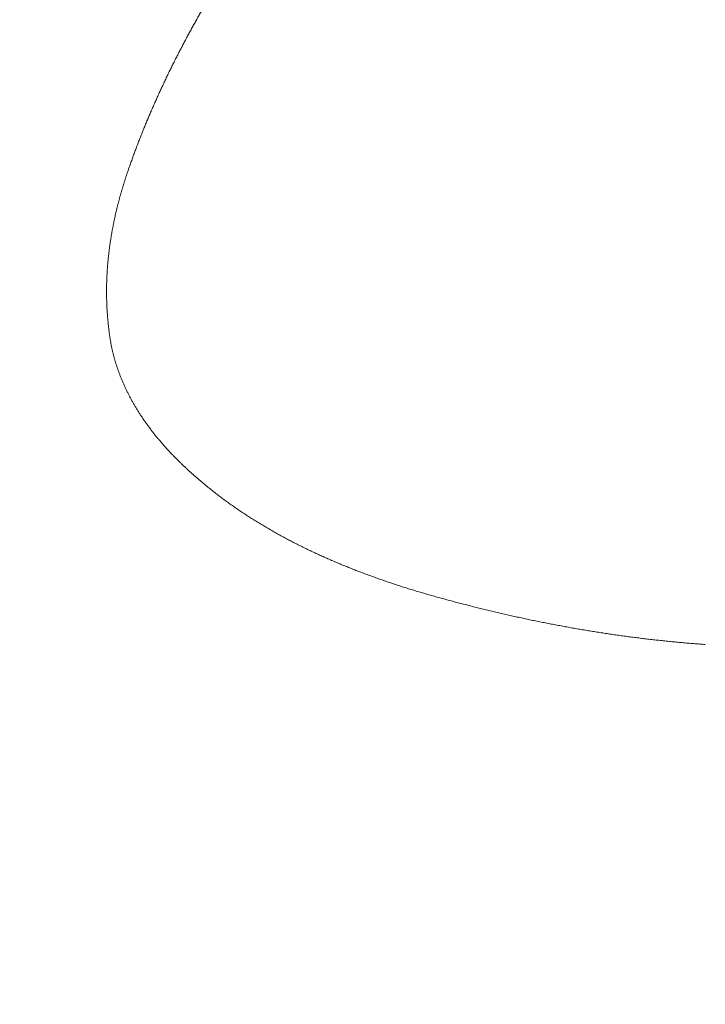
# Model space of a CAD drawing. Header units: millimetres. Extents: x 0 to 594, y 0 to 420.
# Tile 123 of 256: x 271.25 to 272.42, y 161.76 to 163.44. Entities that reach past the tile are written whole.
import ezdxf

# ---------------------------------------------------------------- set-up
doc = ezdxf.new("R2010")
doc.units = ezdxf.units.MM
doc.layers.add('1', color=7, linetype='Continuous', true_color=0xffffff)
doc.styles.add('Arial', font='txt')
doc.dimstyles.get("Standard").update_dxf_attribs({"dimtxt": 0.18, "dimasz": 0.18, "dimexe": 0.18, "dimexo": 0.0625, "dimgap": 0.09, "dimtad": 0, "dimtih": 1, "dimtoh": 1, "dimdec": 4, "dimzin": 0, "dimdsep": 46, "dimtxsty": 'Standard', "dimcen": 0.09, "dimadec": 0, "dimazin": 0, "dimtfac": 1, "dimtdec": 4, "dimtofl": 0, "dimtmove": 0, "dimatfit": 3, "dimfxl": 0, "dimtolj": 1, "dimtzin": 0, "dimarcsym": 0})

# ---------------------------------------------------------------- blocks, each defined once
blk = doc.blocks.new('_U8')
at = {"layer": '1', "color": 18, "lineweight": 18}
for p, q in [((226.9039, 215.3984), (226.9039, 196.8912)), ((318.5034, 149.327), (318.5034, 200.8912)), ((226.9039, 198.8912), (243.5405, 198.8912)), ((318.5034, 198.8912), (301.8668, 198.8912))]:
    blk.add_line(p, q, dxfattribs=at)
at = {"layer": '1', "color": 18}
for points in [[(226.9039, 198.8912), (230.4039, 199.8291), (230.4039, 197.9534)], [(318.5034, 198.8912), (315.0034, 197.9534), (315.0034, 199.8291)]]:
    blk.add_solid(points, dxfattribs=at)
at = {"layer": '1', "color": 18, "linetype": 'Continuous', "lineweight": 13, "char_height": 3.5, "attachment_point": 7, "line_spacing_factor": 1.047437, "style": 'Arial'}
for s, insert in [('\\fArial|b0|i0;\\W1.0000;LCG (DRY WEIGHT)', (255.1731, 196.2555)), ('\\fArial|b0|i0;\\W1.0000;1.8', (245.226, 196.2555))]:
    blk.add_mtext(s, dxfattribs=dict(at, insert=insert))
blk = doc.blocks.new('_U12')
at = {"layer": '1', "color": 18, "lineweight": 18}
for p, q in [((226.9039, 215.3984), (336.0772, 215.3984)), ((334.0772, 215.3984), (334.0772, 177.5008)), ((334.0772, 127.4368), (334.0772, 165.3344)), ((257.5135, 127.4368), (336.0772, 127.4368))]:
    blk.add_line(p, q, dxfattribs=at)
at = {"layer": '1', "color": 18}
for points in [[(334.0772, 215.3984), (335.015, 211.8984), (333.1393, 211.8984)], [(334.0772, 127.4368), (333.1393, 130.9368), (335.015, 130.9368)]]:
    blk.add_solid(points, dxfattribs=at)
at = {"layer": '1', "color": 18, "linetype": 'Continuous', "lineweight": 13, "char_height": 3.5, "attachment_point": 7, "rotation": 90, "line_spacing_factor": 1.047437, "style": 'Arial'}
for s, insert in [('\\fArial|b0|i0;\\W1.0000;LIFTING STROPS* EYE', (344.118, 145.1241)), ('\\fArial|b0|i0;\\W1.0000;1.76', (337.056, 166.9919))]:
    blk.add_mtext(s, dxfattribs=dict(at, insert=insert))

msp = doc.modelspace()

# ---------------------------------------------------------------- linework, layer by layer
at = {"layer": '1', "color": 155, "linetype": 'Continuous', "lineweight": 13}
for points, knots in [([(271.433, 163.1799), (271.4334, 163.1811), (271.4343, 163.1837), (271.4356, 163.1874), (271.4369, 163.1912), (271.4383, 163.195), (271.4396, 163.1988), (271.441, 163.2026), (271.4423, 163.2063), (271.4437, 163.2101), (271.4451, 163.2138), (271.4465, 163.2176), (271.4479, 163.2214), (271.4494, 163.2251), (271.4508, 163.2289), (271.4522, 163.2326), (271.4537, 163.2363), (271.4552, 163.2401), (271.4567, 163.2438), (271.4581, 163.2475), (271.4596, 163.2512), (271.4611, 163.255), (271.4627, 163.2587), (271.4642, 163.2624), (271.4657, 163.2661), (271.4673, 163.2698), (271.4688, 163.2735), (271.4704, 163.2772), (271.472, 163.2809), (271.4736, 163.2846), (271.4752, 163.2883), (271.4768, 163.2919), (271.4784, 163.2956), (271.48, 163.2993), (271.4817, 163.3029), (271.4833, 163.3066), (271.485, 163.3103), (271.4866, 163.3139), (271.4883, 163.3176), (271.49, 163.3212), (271.4917, 163.3249), (271.4934, 163.3285), (271.4951, 163.3321), (271.4968, 163.3358), (271.4986, 163.3394), (271.5003, 163.343), (271.5021, 163.3467), (271.5038, 163.3503), (271.5056, 163.3539), (271.5074, 163.3575), (271.5092, 163.3611), (271.511, 163.3647), (271.5128, 163.3683), (271.5146, 163.3719), (271.5164, 163.3755), (271.5182, 163.3791), (271.5201, 163.3826), (271.5219, 163.3862), (271.5238, 163.3898), (271.5256, 163.3934), (271.5275, 163.3969), (271.5294, 163.4005), (271.5313, 163.4041), (271.5332, 163.4076), (271.5351, 163.4112), (271.537, 163.4147), (271.5389, 163.4183), (271.5408, 163.4218), (271.5428, 163.4253), (271.5447, 163.4289), (271.5467, 163.4324), (271.5486, 163.4359), (271.5506, 163.4394), (271.5526, 163.4429), (271.5545, 163.4465), (271.5565, 163.45), (271.5585, 163.4535), (271.5605, 163.457), (271.5625, 163.4605), (271.5646, 163.464), (271.5666, 163.4674), (271.5686, 163.4709), (271.5707, 163.4744), (271.5727, 163.4779), (271.5748, 163.4814), (271.5768, 163.4848), (271.5782, 163.4871), (271.5789, 163.4883)], [0, 0, 0, 0, 0.011764, 0.023528, 0.035292, 0.047055, 0.058818, 0.070581, 0.082343, 0.094105, 0.105867, 0.117628, 0.12939, 0.141151, 0.152912, 0.164673, 0.176434, 0.188195, 0.199956, 0.211717, 0.223477, 0.235238, 0.246999, 0.25876, 0.270521, 0.282283, 0.294044, 0.305805, 0.317567, 0.329329, 0.341091, 0.352853, 0.364615, 0.376377, 0.38814, 0.399903, 0.411666, 0.423429, 0.435192, 0.446956, 0.45872, 0.470484, 0.482249, 0.494013, 0.505778, 0.517543, 0.529308, 0.541074, 0.55284, 0.564606, 0.576372, 0.588138, 0.599905, 0.611672, 0.623439, 0.635206, 0.646973, 0.658741, 0.670508, 0.682276, 0.694044, 0.705812, 0.71758, 0.729349, 0.741117, 0.752885, 0.764654, 0.776422, 0.78819, 0.799959, 0.811727, 0.823496, 0.835264, 0.847032, 0.8588, 0.870568, 0.882336, 0.894104, 0.905871, 0.917638, 0.929405, 0.941172, 0.952938, 0.964704, 0.97647, 0.988235, 1, 1, 1, 1]), ([(271.4027, 162.8955), (271.4026, 162.8963), (271.4023, 162.8979), (271.402, 162.9003), (271.4016, 162.9027), (271.4013, 162.9051), (271.401, 162.9075), (271.4007, 162.91), (271.4004, 162.9124), (271.4001, 162.9148), (271.3999, 162.9172), (271.3996, 162.9197), (271.3994, 162.9221), (271.3991, 162.9245), (271.3989, 162.9269), (271.3987, 162.9293), (271.3985, 162.9318), (271.3983, 162.9342), (271.3981, 162.9366), (271.398, 162.9391), (271.3978, 162.9415), (271.3977, 162.9439), (271.3975, 162.9463), (271.3974, 162.9488), (271.3973, 162.9512), (271.3972, 162.9536), (271.3971, 162.956), (271.397, 162.9585), (271.397, 162.9609), (271.3969, 162.9633), (271.3969, 162.9658), (271.3968, 162.9682), (271.3968, 162.9706), (271.3968, 162.973), (271.3968, 162.9755), (271.3968, 162.9779), (271.3968, 162.9803), (271.3968, 162.9827), (271.3969, 162.9852), (271.3969, 162.9876), (271.397, 162.99), (271.3971, 162.9924), (271.3971, 162.9949), (271.3972, 162.9973), (271.3973, 162.9997), (271.3975, 163.0021), (271.3976, 163.0045), (271.3977, 163.007), (271.3979, 163.0094), (271.398, 163.0118), (271.3982, 163.0142), (271.3984, 163.0166), (271.3985, 163.0191), (271.3987, 163.0215), (271.3989, 163.0239), (271.3992, 163.0263), (271.3994, 163.0287), (271.3996, 163.0311), (271.3999, 163.0335), (271.4001, 163.0359), (271.4004, 163.0383), (271.4007, 163.0408), (271.401, 163.0432), (271.4012, 163.0456), (271.4016, 163.048), (271.4019, 163.0504), (271.4022, 163.0528), (271.4025, 163.0552), (271.4029, 163.0576), (271.4032, 163.06), (271.4036, 163.0623), (271.404, 163.0647), (271.4044, 163.0671), (271.4047, 163.0695), (271.4051, 163.0719), (271.4056, 163.0743), (271.406, 163.0767), (271.4064, 163.0791), (271.4068, 163.0814), (271.4073, 163.0838), (271.4078, 163.0862), (271.4082, 163.0886), (271.4087, 163.091), (271.4092, 163.0933), (271.4097, 163.0957), (271.4102, 163.0981), (271.4107, 163.1004), (271.4112, 163.1028), (271.4117, 163.1052), (271.4123, 163.1075), (271.4128, 163.1099), (271.4134, 163.1123), (271.4139, 163.1146), (271.4145, 163.117), (271.4151, 163.1193), (271.4157, 163.1217), (271.4163, 163.124), (271.4169, 163.1264), (271.4175, 163.1287), (271.4181, 163.1311), (271.4187, 163.1334), (271.4194, 163.1358), (271.42, 163.1381), (271.4207, 163.1404), (271.4213, 163.1428), (271.422, 163.1451), (271.4227, 163.1474), (271.4234, 163.1498), (271.4241, 163.1521), (271.4248, 163.1544), (271.4255, 163.1567), (271.4262, 163.1591), (271.4269, 163.1614), (271.4277, 163.1637), (271.4284, 163.166), (271.4291, 163.1683), (271.4299, 163.1706), (271.4307, 163.1729), (271.4314, 163.1753), (271.4322, 163.1776), (271.4327, 163.1791), (271.433, 163.1799)], [0, 0, 0, 0, 0.008403, 0.016805, 0.025208, 0.03361, 0.042012, 0.050414, 0.058815, 0.067217, 0.075619, 0.08402, 0.092422, 0.100823, 0.109224, 0.117626, 0.126028, 0.134429, 0.142831, 0.151233, 0.159634, 0.168036, 0.176439, 0.184841, 0.193243, 0.201646, 0.210048, 0.218451, 0.226854, 0.235257, 0.243661, 0.252064, 0.260468, 0.268871, 0.277275, 0.285679, 0.294083, 0.302488, 0.310892, 0.319297, 0.327701, 0.336106, 0.344511, 0.352916, 0.361321, 0.369726, 0.378131, 0.386536, 0.394941, 0.403345, 0.41175, 0.420155, 0.42856, 0.436964, 0.445369, 0.453773, 0.462177, 0.470581, 0.478985, 0.487388, 0.495792, 0.504194, 0.512597, 0.520999, 0.529401, 0.537803, 0.546204, 0.554606, 0.563007, 0.571408, 0.579809, 0.58821, 0.596611, 0.605013, 0.613414, 0.621815, 0.630216, 0.638617, 0.647019, 0.65542, 0.663822, 0.672224, 0.680626, 0.689028, 0.69743, 0.705833, 0.714235, 0.722638, 0.731041, 0.739444, 0.747848, 0.756252, 0.764655, 0.773059, 0.781464, 0.789868, 0.798272, 0.806677, 0.815082, 0.823487, 0.831892, 0.840298, 0.848703, 0.857109, 0.865514, 0.87392, 0.882326, 0.890731, 0.899137, 0.907543, 0.915949, 0.924355, 0.93276, 0.941166, 0.949571, 0.957977, 0.966382, 0.974787, 0.983191, 0.991596, 1, 1, 1, 1]), ([(271.5677, 162.6427), (271.5669, 162.6433), (271.5654, 162.6446), (271.5631, 162.6465), (271.5608, 162.6484), (271.5585, 162.6504), (271.5562, 162.6523), (271.5539, 162.6542), (271.5517, 162.6562), (271.5494, 162.6582), (271.5472, 162.6601), (271.5449, 162.6621), (271.5427, 162.6641), (271.5405, 162.6661), (271.5383, 162.6681), (271.5361, 162.6701), (271.5339, 162.6721), (271.5317, 162.6742), (271.5296, 162.6762), (271.5274, 162.6782), (271.5253, 162.6803), (271.5232, 162.6824), (271.521, 162.6844), (271.5189, 162.6865), (271.5168, 162.6886), (271.5148, 162.6907), (271.5127, 162.6928), (271.5106, 162.6949), (271.5086, 162.6971), (271.5066, 162.6992), (271.5045, 162.7013), (271.5025, 162.7035), (271.5005, 162.7056), (271.4986, 162.7078), (271.4966, 162.71), (271.4947, 162.7122), (271.4927, 162.7144), (271.4908, 162.7166), (271.4889, 162.7188), (271.487, 162.721), (271.4851, 162.7233), (271.4833, 162.7255), (271.4814, 162.7278), (271.4796, 162.73), (271.4778, 162.7323), (271.476, 162.7346), (271.4742, 162.7369), (271.4724, 162.7392), (271.4707, 162.7415), (271.4689, 162.7438), (271.4672, 162.7462), (271.4655, 162.7485), (271.4638, 162.7509), (271.4622, 162.7532), (271.4605, 162.7556), (271.4589, 162.758), (271.4573, 162.7604), (271.4557, 162.7628), (271.4541, 162.7652), (271.4526, 162.7676), (271.451, 162.7701), (271.4495, 162.7725), (271.448, 162.7749), (271.4465, 162.7774), (271.4451, 162.7799), (271.4436, 162.7823), (271.4422, 162.7848), (271.4408, 162.7873), (271.4394, 162.7898), (271.438, 162.7923), (271.4367, 162.7949), (271.4354, 162.7974), (271.4341, 162.7999), (271.4328, 162.8025), (271.4315, 162.805), (271.4303, 162.8076), (271.4291, 162.8101), (271.4279, 162.8127), (271.4267, 162.8153), (271.4256, 162.8179), (271.4245, 162.8205), (271.4234, 162.8231), (271.4223, 162.8257), (271.4212, 162.8283), (271.4202, 162.8309), (271.4192, 162.8335), (271.4182, 162.8362), (271.4172, 162.8388), (271.4163, 162.8415), (271.4153, 162.8441), (271.4145, 162.8468), (271.4136, 162.8494), (271.4127, 162.8521), (271.4119, 162.8548), (271.4111, 162.8575), (271.4103, 162.8601), (271.4096, 162.8628), (271.4089, 162.8655), (271.4082, 162.8682), (271.4075, 162.8709), (271.4069, 162.8736), (271.4063, 162.8764), (271.4057, 162.8791), (271.4051, 162.8818), (271.4046, 162.8845), (271.4041, 162.8872), (271.4036, 162.89), (271.4031, 162.8927), (271.4028, 162.8945), (271.4027, 162.8955)], [0, 0, 0, 0, 0.009356, 0.018713, 0.028071, 0.03743, 0.04679, 0.05615, 0.065511, 0.074872, 0.084233, 0.093594, 0.102955, 0.112316, 0.121676, 0.131036, 0.140395, 0.149754, 0.159112, 0.168469, 0.177825, 0.187181, 0.196535, 0.205888, 0.21524, 0.224591, 0.233941, 0.24329, 0.252637, 0.261983, 0.271329, 0.280672, 0.290015, 0.299357, 0.308697, 0.318036, 0.327375, 0.336712, 0.346049, 0.355385, 0.36472, 0.374055, 0.383389, 0.392723, 0.402057, 0.41139, 0.420724, 0.430058, 0.439392, 0.448727, 0.458062, 0.467399, 0.476737, 0.486076, 0.495417, 0.50476, 0.514105, 0.523451, 0.532799, 0.542148, 0.551499, 0.560851, 0.570203, 0.579556, 0.58891, 0.598264, 0.607618, 0.616973, 0.626328, 0.635682, 0.645036, 0.65439, 0.663744, 0.673096, 0.682449, 0.6918, 0.701151, 0.710501, 0.719851, 0.729199, 0.738546, 0.747893, 0.757238, 0.766582, 0.775925, 0.785268, 0.794609, 0.803949, 0.813288, 0.822626, 0.831964, 0.8413, 0.850636, 0.859971, 0.869305, 0.878639, 0.887973, 0.897306, 0.90664, 0.915973, 0.925306, 0.93464, 0.943974, 0.953309, 0.962644, 0.971981, 0.981319, 0.990659, 1, 1, 1, 1]), ([(271.9511, 162.4562), (271.9496, 162.4566), (271.9467, 162.4574), (271.9423, 162.4587), (271.938, 162.46), (271.9336, 162.4612), (271.9293, 162.4625), (271.9249, 162.4638), (271.9206, 162.4652), (271.9162, 162.4665), (271.9119, 162.4678), (271.9076, 162.4692), (271.9033, 162.4705), (271.8989, 162.4719), (271.8946, 162.4733), (271.8903, 162.4747), (271.886, 162.4761), (271.8817, 162.4776), (271.8774, 162.479), (271.8731, 162.4805), (271.8689, 162.482), (271.8646, 162.4834), (271.8603, 162.4849), (271.8561, 162.4865), (271.8518, 162.488), (271.8476, 162.4895), (271.8433, 162.4911), (271.8391, 162.4926), (271.8349, 162.4942), (271.8306, 162.4958), (271.8264, 162.4974), (271.8222, 162.4991), (271.818, 162.5007), (271.8138, 162.5024), (271.8096, 162.504), (271.8055, 162.5057), (271.8013, 162.5074), (271.7971, 162.5091), (271.793, 162.5109), (271.7888, 162.5126), (271.7847, 162.5144), (271.7806, 162.5162), (271.7764, 162.518), (271.7723, 162.5198), (271.7682, 162.5216), (271.7641, 162.5234), (271.76, 162.5253), (271.756, 162.5272), (271.7519, 162.529), (271.7478, 162.531), (271.7438, 162.5329), (271.7397, 162.5348), (271.7357, 162.5368), (271.7317, 162.5387), (271.7277, 162.5407), (271.7237, 162.5427), (271.7197, 162.5448), (271.7157, 162.5468), (271.7117, 162.5488), (271.7078, 162.5509), (271.7038, 162.553), (271.6999, 162.5551), (271.696, 162.5572), (271.6921, 162.5594), (271.6882, 162.5615), (271.6843, 162.5637), (271.6804, 162.5659), (271.6765, 162.5681), (271.6727, 162.5703), (271.6689, 162.5726), (271.665, 162.5748), (271.6612, 162.5771), (271.6574, 162.5794), (271.6537, 162.5817), (271.6499, 162.5841), (271.6461, 162.5864), (271.6424, 162.5888), (271.6387, 162.5912), (271.635, 162.5936), (271.6313, 162.596), (271.6276, 162.5984), (271.624, 162.6009), (271.6203, 162.6033), (271.6167, 162.6058), (271.6131, 162.6084), (271.6095, 162.6109), (271.6059, 162.6134), (271.6023, 162.616), (271.5988, 162.6186), (271.5953, 162.6212), (271.5917, 162.6238), (271.5883, 162.6265), (271.5848, 162.6291), (271.5813, 162.6318), (271.5779, 162.6345), (271.5745, 162.6372), (271.5711, 162.6399), (271.5688, 162.6418), (271.5677, 162.6427)], [0, 0, 0, 0, 0.010418, 0.020836, 0.031255, 0.041674, 0.052093, 0.062512, 0.072932, 0.083351, 0.093771, 0.10419, 0.11461, 0.125029, 0.135449, 0.145868, 0.156287, 0.166706, 0.177124, 0.187542, 0.19796, 0.208378, 0.218795, 0.229212, 0.239629, 0.250045, 0.260461, 0.270877, 0.281292, 0.291707, 0.302122, 0.312537, 0.322951, 0.333365, 0.343779, 0.354193, 0.364607, 0.375021, 0.385434, 0.395848, 0.406262, 0.416677, 0.427091, 0.437506, 0.447921, 0.458337, 0.468753, 0.47917, 0.489588, 0.500007, 0.510426, 0.520846, 0.531267, 0.541689, 0.552111, 0.562534, 0.572956, 0.583379, 0.593802, 0.604225, 0.614648, 0.62507, 0.635493, 0.645915, 0.656336, 0.666758, 0.677178, 0.687598, 0.698018, 0.708437, 0.718855, 0.729273, 0.73969, 0.750106, 0.760522, 0.770937, 0.781351, 0.791765, 0.802178, 0.81259, 0.823003, 0.833414, 0.843825, 0.854236, 0.864646, 0.875057, 0.885467, 0.895877, 0.906287, 0.916697, 0.927108, 0.937518, 0.94793, 0.958342, 0.968755, 0.979169, 0.989584, 1, 1, 1, 1]), ([(272.4179, 162.3726), (272.4163, 162.3727), (272.413, 162.373), (272.408, 162.3733), (272.4031, 162.3737), (272.3981, 162.3741), (272.3932, 162.3745), (272.3882, 162.3749), (272.3833, 162.3753), (272.3783, 162.3758), (272.3734, 162.3762), (272.3684, 162.3767), (272.3635, 162.3771), (272.3586, 162.3776), (272.3536, 162.3781), (272.3487, 162.3786), (272.3438, 162.3792), (272.3388, 162.3797), (272.3339, 162.3802), (272.329, 162.3808), (272.324, 162.3813), (272.3191, 162.3819), (272.3142, 162.3825), (272.3093, 162.3831), (272.3043, 162.3837), (272.2994, 162.3843), (272.2945, 162.385), (272.2896, 162.3856), (272.2847, 162.3863), (272.2798, 162.3869), (272.2749, 162.3876), (272.2699, 162.3883), (272.265, 162.389), (272.2601, 162.3897), (272.2552, 162.3904), (272.2503, 162.3911), (272.2454, 162.3919), (272.2405, 162.3926), (272.2356, 162.3934), (272.2307, 162.3942), (272.2259, 162.395), (272.221, 162.3957), (272.2161, 162.3966), (272.2112, 162.3974), (272.2063, 162.3982), (272.2014, 162.399), (272.1965, 162.3999), (272.1917, 162.4007), (272.1868, 162.4016), (272.1819, 162.4025), (272.1771, 162.4034), (272.1722, 162.4043), (272.1673, 162.4052), (272.1625, 162.4061), (272.1576, 162.407), (272.1527, 162.408), (272.1479, 162.4089), (272.143, 162.4099), (272.1382, 162.4109), (272.1333, 162.4118), (272.1285, 162.4128), (272.1236, 162.4138), (272.1188, 162.4148), (272.114, 162.4159), (272.1091, 162.4169), (272.1043, 162.4179), (272.0995, 162.419), (272.0946, 162.42), (272.0898, 162.4211), (272.085, 162.4222), (272.0802, 162.4233), (272.0753, 162.4244), (272.0705, 162.4255), (272.0657, 162.4266), (272.0609, 162.4277), (272.0561, 162.4289), (272.0513, 162.43), (272.0465, 162.4312), (272.0417, 162.4323), (272.0369, 162.4335), (272.0321, 162.4347), (272.0273, 162.4359), (272.0225, 162.4371), (272.0177, 162.4383), (272.013, 162.4395), (272.0082, 162.4407), (272.0034, 162.442), (271.9986, 162.4432), (271.9939, 162.4445), (271.9891, 162.4457), (271.9843, 162.447), (271.9796, 162.4483), (271.9748, 162.4496), (271.9701, 162.4509), (271.9653, 162.4522), (271.9606, 162.4535), (271.9558, 162.4549), (271.9527, 162.4558), (271.9511, 162.4562)], [0, 0, 0, 0, 0.010417, 0.020833, 0.031249, 0.041664, 0.052079, 0.062494, 0.072909, 0.083324, 0.093738, 0.104152, 0.114566, 0.12498, 0.135394, 0.145808, 0.156221, 0.166635, 0.177048, 0.187462, 0.197875, 0.208289, 0.218702, 0.229116, 0.239529, 0.249942, 0.260356, 0.27077, 0.281183, 0.291597, 0.302011, 0.312425, 0.322839, 0.333253, 0.343667, 0.354081, 0.364496, 0.374911, 0.385325, 0.39574, 0.406156, 0.416571, 0.426986, 0.437402, 0.447818, 0.458234, 0.46865, 0.479066, 0.489482, 0.499899, 0.510316, 0.520733, 0.53115, 0.541567, 0.551985, 0.562403, 0.57282, 0.583238, 0.593657, 0.604075, 0.614493, 0.624912, 0.635331, 0.64575, 0.656169, 0.666588, 0.677007, 0.687426, 0.697846, 0.708265, 0.718685, 0.729104, 0.739524, 0.749944, 0.760364, 0.770784, 0.781203, 0.791623, 0.802043, 0.812463, 0.822883, 0.833303, 0.843722, 0.854142, 0.864561, 0.874981, 0.8854, 0.895819, 0.906238, 0.916657, 0.927076, 0.937494, 0.947913, 0.958331, 0.968748, 0.979166, 0.989583, 1, 1, 1, 1])]:
    msp.add_open_spline(points, degree=3, knots=knots, dxfattribs=at)
at = {"layer": '1', "color": 155, "linetype": 'Continuous', "lineweight": 18}
for points, knots in [([(314.1626, 146.3749), (310.3422, 146.3831), (306.5218, 146.3912), (298.8809, 146.4075), (291.24, 146.4238), (283.5992, 146.44), (275.9583, 146.4563), (272.1379, 146.4644), (266.4072, 146.4766), (264.497, 146.4807), (261.6317, 146.4869), (260.199, 146.4899), (258.7663, 146.493), (257.8112, 146.495), (257.3337, 146.496), (254.9459, 146.5011), (253.0357, 146.5053), (249.2153, 146.5152), (247.305, 146.5208), (243.4846, 146.5348), (241.5744, 146.5432), (237.754, 146.564), (235.8438, 146.5764), (232.0235, 146.6066), (230.1133, 146.6243), (227.7256, 146.6506), (227.2481, 146.656), (226.293, 146.6674), (225.8155, 146.6733), (224.3829, 146.6917), (223.4279, 146.7048), (221.5179, 146.7331), (220.5629, 146.7483), (218.6531, 146.7808), (216.7434, 146.8156), (214.8338, 146.8554), (212.9242, 146.8982), (211.9695, 146.9211), (209.1056, 146.9944), (207.1965, 147.0497), (204.3332, 147.1442), (203.3788, 147.1777), (201.4702, 147.2487), (200.516, 147.2863), (198.6076, 147.3661), (197.6536, 147.4082), (195.7455, 147.4973), (194.7916, 147.5443), (192.8839, 147.6435), (191.9301, 147.6958), (190.4996, 147.7783), (190.0228, 147.8065), (189.0692, 147.8644), (188.5924, 147.8941), (187.1623, 147.9854), (186.2091, 148.0492), (184.3034, 148.1832), (183.3508, 148.2535), (181.4462, 148.4008), (180.4942, 148.4779), (178.5908, 148.6394), (177.6395, 148.7238), (175.7374, 148.9006), (174.7867, 148.993), (172.8861, 149.1862), (171.9362, 149.2871), (170.7492, 149.419), (170.3932, 149.459), (170.0372, 149.4997), (169.7999, 149.5269), (169.6812, 149.5406), (169.0881, 149.6095), (168.6137, 149.6658), (167.6654, 149.7809), (167.1915, 149.8397), (166.244, 149.9598), (165.7704, 150.0211), (164.8237, 150.1464), (164.3506, 150.2104), (163.4048, 150.3412), (162.9322, 150.408), (162.2235, 150.5104), (161.9873, 150.5449), (161.5151, 150.6146), (161.2791, 150.6498), (160.8071, 150.7212), (160.5712, 150.7572), (160.0996, 150.8303), (159.8638, 150.8672), (159.1567, 150.9796), (158.6857, 151.0563), (157.7441, 151.2138), (157.2737, 151.2946), (156.3335, 151.4603), (155.8637, 151.5454), (154.9249, 151.7199), (154.4559, 151.8095), (153.5186, 151.9936), (153.0504, 152.0881), (152.1148, 152.2824), (151.5889, 152.3947), (151.0637, 152.5106), (150.947, 152.5364), (150.8886, 152.5494), (150.7136, 152.5884), (150.597, 152.6146), (150.2474, 152.6938), (150.0145, 152.7473), (149.3168, 152.91), (148.8526, 153.0214), (147.9265, 153.2508), (147.4646, 153.3688), (146.5431, 153.6119), (146.0836, 153.737), (145.1673, 153.995), (144.7104, 154.1279), (144.0274, 154.3337), (143.8001, 154.4034), (143.3463, 154.5451), (143.1197, 154.6171), (142.6675, 154.7635), (142.2161, 154.9123), (141.7664, 155.0662), (141.3177, 155.2228), (141.0938, 155.3024), (140.6469, 155.4646), (140.424, 155.5472), (139.9792, 155.7153), (139.7573, 155.8009), (139.3147, 155.9755), (139.094, 156.0644), (138.6537, 156.2458), (138.4342, 156.3382), (137.9964, 156.527), (137.7782, 156.6233), (137.3431, 156.82), (137.1263, 156.9204), (136.6943, 157.1259), (136.479, 157.2309), (136.0502, 157.4459), (135.8367, 157.5559), (135.5178, 157.725), (135.3852, 157.7964), (135.253, 157.8689), (135.2002, 157.898), (135.1738, 157.9126), (135.0946, 157.9565), (135.042, 157.9859), (134.7793, 158.134), (134.5711, 158.255), (134.2618, 158.4409), (134.1593, 158.5037), (133.9552, 158.6306), (133.8538, 158.6948), (133.652, 158.825), (133.5518, 158.8908), (133.3524, 159.0243), (133.2534, 159.0919), (133.0566, 159.2289), (132.9589, 159.2983), (132.7649, 159.4392), (132.6685, 159.5106), (132.4774, 159.6555), (132.3827, 159.729), (132.1947, 159.8784), (132.1016, 159.9542), (131.9171, 160.1083), (131.8257, 160.1866), (131.6449, 160.3459), (131.5555, 160.4269), (131.423, 160.5506), (131.3572, 160.6131), (131.2811, 160.6869), (131.2486, 160.7188), (131.227, 160.7401), (131.2163, 160.7508), (131.1194, 160.8472), (131.035, 160.9341), (130.8696, 161.1106), (130.7887, 161.2002), (130.6307, 161.3823), (130.5536, 161.4749), (130.4037, 161.6633), (130.3309, 161.7591), (130.2253, 161.9056), (130.1907, 161.9549), (130.1227, 162.0545), (130.0893, 162.1047), (130.024, 162.2063), (129.992, 162.2576), (129.9294, 162.3613), (129.8988, 162.4137), (129.8542, 162.4932), (129.8358, 162.5265), (129.8177, 162.5601), (129.8105, 162.5735), (129.8069, 162.5803), (129.7962, 162.6005), (129.7891, 162.614), (129.754, 162.6816), (129.7269, 162.736), (129.6966, 162.7996), (129.6925, 162.8084), (129.6884, 162.8171)], [0, 0, 0, 0, 0.061059, 0.061059, 0.122119, 0.183178, 0.183178, 0.244238, 0.244238, 0.274767, 0.274767, 0.290032, 0.297664, 0.297664, 0.305297, 0.305297, 0.335827, 0.335827, 0.366356, 0.366356, 0.396886, 0.396886, 0.427416, 0.427416, 0.457945, 0.457945, 0.465578, 0.465578, 0.47321, 0.47321, 0.488475, 0.488475, 0.50374, 0.50374, 0.519005, 0.53427, 0.53427, 0.549534, 0.549534, 0.580064, 0.580064, 0.595329, 0.595329, 0.610594, 0.610594, 0.625859, 0.625859, 0.641123, 0.641123, 0.656388, 0.656388, 0.664021, 0.664021, 0.671653, 0.671653, 0.686918, 0.686918, 0.702183, 0.702183, 0.717448, 0.717448, 0.732713, 0.732713, 0.747977, 0.747977, 0.763242, 0.763242, 0.767058, 0.768967, 0.768967, 0.770875, 0.770875, 0.778507, 0.778507, 0.78614, 0.78614, 0.793772, 0.793772, 0.801404, 0.801404, 0.809037, 0.809037, 0.812853, 0.812853, 0.816669, 0.816669, 0.820485, 0.820485, 0.824302, 0.824302, 0.831934, 0.831934, 0.839566, 0.839566, 0.847199, 0.847199, 0.854831, 0.854831, 0.862464, 0.862464, 0.870096, 0.87105, 0.87105, 0.872004, 0.872004, 0.873912, 0.873912, 0.877729, 0.877729, 0.885361, 0.885361, 0.892993, 0.892993, 0.900626, 0.900626, 0.908258, 0.908258, 0.912074, 0.912074, 0.915891, 0.915891, 0.919707, 0.923523, 0.923523, 0.927339, 0.927339, 0.931156, 0.931156, 0.934972, 0.934972, 0.938788, 0.938788, 0.942604, 0.942604, 0.94642, 0.94642, 0.950237, 0.950237, 0.954053, 0.954053, 0.957869, 0.957869, 0.959777, 0.960254, 0.960254, 0.960731, 0.960731, 0.961685, 0.961685, 0.965501, 0.965501, 0.96741, 0.96741, 0.969318, 0.969318, 0.971226, 0.971226, 0.973134, 0.973134, 0.975042, 0.975042, 0.97695, 0.97695, 0.978858, 0.978858, 0.980766, 0.980766, 0.982674, 0.982674, 0.984583, 0.984583, 0.985537, 0.986014, 0.986252, 0.986252, 0.986491, 0.986491, 0.988399, 0.988399, 0.990307, 0.990307, 0.992215, 0.992215, 0.994123, 0.994123, 0.995077, 0.995077, 0.996031, 0.996031, 0.996985, 0.996985, 0.997939, 0.997939, 0.998416, 0.998536, 0.998536, 0.998655, 0.998655, 0.998893, 0.998893, 0.999847, 0.999847, 1, 1, 1, 1]), ([(129.6884, 162.8171), (129.6925, 162.8084), (129.6966, 162.7996), (129.7269, 162.736), (129.754, 162.6816), (129.7891, 162.614), (129.7962, 162.6005), (129.8069, 162.5803), (129.8105, 162.5735), (129.8177, 162.5601), (129.8358, 162.5265), (129.8542, 162.4932), (129.8988, 162.4137), (129.9294, 162.3613), (129.992, 162.2576), (130.024, 162.2063), (130.0893, 162.1047), (130.1227, 162.0545), (130.1907, 161.9549), (130.2253, 161.9056), (130.3309, 161.7591), (130.4037, 161.6633), (130.5536, 161.4749), (130.6307, 161.3823), (130.7887, 161.2002), (130.8696, 161.1106), (131.035, 160.9341), (131.1194, 160.8472), (131.2163, 160.7508), (131.227, 160.7401), (131.2486, 160.7188), (131.2811, 160.6869), (131.3572, 160.6131), (131.423, 160.5506), (131.5555, 160.4269), (131.6449, 160.3459), (131.8257, 160.1866), (131.9171, 160.1083), (132.1016, 159.9542), (132.1947, 159.8784), (132.3827, 159.729), (132.4774, 159.6555), (132.6685, 159.5106), (132.7649, 159.4392), (132.9589, 159.2983), (133.0566, 159.2289), (133.2534, 159.0919), (133.3524, 159.0243), (133.5518, 158.8908), (133.652, 158.825), (133.8538, 158.6948), (133.9552, 158.6306), (134.1593, 158.5037), (134.2618, 158.4409), (134.5711, 158.255), (134.7793, 158.134), (135.042, 157.9859), (135.0946, 157.9565), (135.1738, 157.9126), (135.2002, 157.898), (135.253, 157.8689), (135.3852, 157.7964), (135.5178, 157.725), (135.8367, 157.5559), (136.0502, 157.4459), (136.479, 157.2309), (136.6943, 157.1259), (137.1263, 156.9204), (137.3431, 156.82), (137.7782, 156.6233), (137.9964, 156.527), (138.4342, 156.3382), (138.6537, 156.2458), (139.094, 156.0644), (139.3147, 155.9755), (139.7573, 155.8009), (139.9792, 155.7153), (140.424, 155.5472), (140.6469, 155.4646), (141.0938, 155.3024), (141.3177, 155.2228), (141.7664, 155.0662), (142.2161, 154.9123), (142.6675, 154.7635), (143.1197, 154.6171), (143.3463, 154.5451), (143.8001, 154.4034), (144.0274, 154.3337), (144.7104, 154.1279), (145.1673, 153.995), (146.0836, 153.737), (146.5431, 153.6119), (147.4646, 153.3688), (147.9265, 153.2508), (148.8526, 153.0214), (149.3168, 152.91), (150.0145, 152.7473), (150.2474, 152.6938), (150.597, 152.6146), (150.7136, 152.5884), (150.8886, 152.5494), (150.947, 152.5364), (151.0637, 152.5106), (151.5889, 152.3947), (152.1148, 152.2824), (153.0504, 152.0881), (153.5186, 151.9936), (154.4559, 151.8095), (154.9249, 151.7199), (155.8637, 151.5454), (156.3335, 151.4603), (157.2737, 151.2946), (157.7441, 151.2138), (158.6857, 151.0563), (159.1567, 150.9796), (159.8638, 150.8672), (160.0996, 150.8303), (160.5712, 150.7572), (160.8071, 150.7212), (161.2791, 150.6498), (161.5151, 150.6146), (161.9873, 150.5449), (162.2235, 150.5104), (162.9322, 150.408), (163.4048, 150.3412), (164.3506, 150.2104), (164.8237, 150.1464), (165.7704, 150.0211), (166.244, 149.9598), (167.1915, 149.8397), (167.6654, 149.7809), (168.6137, 149.6658), (169.0881, 149.6095), (169.6812, 149.5406), (169.7999, 149.5269), (170.0372, 149.4997), (170.3932, 149.459), (170.7492, 149.419), (171.9362, 149.2871), (172.8861, 149.1862), (174.7867, 148.993), (175.7374, 148.9006), (177.6395, 148.7238), (178.5908, 148.6394), (180.4942, 148.4779), (181.4462, 148.4008), (183.3508, 148.2535), (184.3034, 148.1832), (186.2091, 148.0492), (187.1623, 147.9854), (188.5924, 147.8941), (189.0692, 147.8644), (190.0228, 147.8065), (190.4996, 147.7783), (191.9301, 147.6958), (192.8839, 147.6435), (194.7916, 147.5443), (195.7455, 147.4973), (197.6536, 147.4082), (198.6076, 147.3661), (200.516, 147.2863), (201.4702, 147.2487), (203.3788, 147.1777), (204.3332, 147.1442), (207.1965, 147.0497), (209.1056, 146.9944), (211.9695, 146.9211), (212.9242, 146.8982), (214.8338, 146.8554), (216.7434, 146.8156), (218.6531, 146.7808), (220.5629, 146.7483), (221.5179, 146.7331), (223.4279, 146.7048), (224.3829, 146.6917), (225.8155, 146.6733), (226.293, 146.6674), (227.2481, 146.656), (227.7256, 146.6506), (230.1133, 146.6243), (232.0235, 146.6066), (235.8438, 146.5764), (237.754, 146.564), (241.5744, 146.5432), (243.4846, 146.5348), (247.305, 146.5208), (249.2153, 146.5152), (253.0357, 146.5053), (254.9459, 146.5011), (257.3337, 146.496), (257.8112, 146.495), (258.7663, 146.493), (260.199, 146.4899), (261.6317, 146.4869), (264.497, 146.4807), (266.4072, 146.4766), (272.1379, 146.4644), (275.9583, 146.4563), (283.5992, 146.44), (291.24, 146.4238), (298.8809, 146.4075), (306.5218, 146.3912), (310.3422, 146.3831), (314.1626, 146.3749)], [0, 0, 0, 0, 0.000153, 0.000153, 0.001107, 0.001107, 0.001345, 0.001345, 0.001464, 0.001464, 0.001584, 0.002061, 0.002061, 0.003015, 0.003015, 0.003969, 0.003969, 0.004923, 0.004923, 0.005877, 0.005877, 0.007785, 0.007785, 0.009693, 0.009693, 0.011601, 0.011601, 0.013509, 0.013509, 0.013748, 0.013748, 0.013986, 0.014463, 0.015417, 0.015417, 0.017326, 0.017326, 0.019234, 0.019234, 0.021142, 0.021142, 0.02305, 0.02305, 0.024958, 0.024958, 0.026866, 0.026866, 0.028774, 0.028774, 0.030682, 0.030682, 0.03259, 0.03259, 0.034499, 0.034499, 0.038315, 0.038315, 0.039269, 0.039269, 0.039746, 0.039746, 0.040223, 0.042131, 0.042131, 0.045947, 0.045947, 0.049763, 0.049763, 0.05358, 0.05358, 0.057396, 0.057396, 0.061212, 0.061212, 0.065028, 0.065028, 0.068844, 0.068844, 0.072661, 0.072661, 0.076477, 0.076477, 0.080293, 0.084109, 0.084109, 0.087926, 0.087926, 0.091742, 0.091742, 0.099374, 0.099374, 0.107007, 0.107007, 0.114639, 0.114639, 0.122271, 0.122271, 0.126088, 0.126088, 0.127996, 0.127996, 0.12895, 0.12895, 0.129904, 0.137536, 0.137536, 0.145169, 0.145169, 0.152801, 0.152801, 0.160434, 0.160434, 0.168066, 0.168066, 0.175698, 0.175698, 0.179515, 0.179515, 0.183331, 0.183331, 0.187147, 0.187147, 0.190963, 0.190963, 0.198596, 0.198596, 0.206228, 0.206228, 0.21386, 0.21386, 0.221493, 0.221493, 0.229125, 0.229125, 0.231033, 0.231033, 0.232942, 0.236758, 0.236758, 0.252023, 0.252023, 0.267287, 0.267287, 0.282552, 0.282552, 0.297817, 0.297817, 0.313082, 0.313082, 0.328347, 0.328347, 0.335979, 0.335979, 0.343612, 0.343612, 0.358877, 0.358877, 0.374141, 0.374141, 0.389406, 0.389406, 0.404671, 0.404671, 0.419936, 0.419936, 0.450466, 0.450466, 0.46573, 0.46573, 0.480995, 0.49626, 0.49626, 0.511525, 0.511525, 0.52679, 0.52679, 0.534422, 0.534422, 0.542055, 0.542055, 0.572584, 0.572584, 0.603114, 0.603114, 0.633644, 0.633644, 0.664173, 0.664173, 0.694703, 0.694703, 0.702336, 0.702336, 0.709968, 0.725233, 0.725233, 0.755762, 0.755762, 0.816822, 0.816822, 0.877881, 0.938941, 0.938941, 1, 1, 1, 1])]:
    msp.add_open_spline(points, degree=3, knots=knots, dxfattribs=at)

# ---------------------------------------------------------------- dimensions: what is measured, and where the dimension line sits
at = {"layer": '1', "color": 18, "linetype": 'Continuous', "lineweight": 13}
dim = msp.add_linear_dim(base=(226.9039, 198.8912), p1=(318.5034, 149.327), p2=(226.9039, 215.3984), text=' <> \\fArial|b0|i0;\\C18;{\\H1.00x;\\fArial|b0|i0;LCG (DRY WEIGHT)\\fArial|b0|i0;}\\C18;', dimstyle='Standard', override={"dimtxt": 3.5, "dimasz": 3.5, "dimexe": 2, "dimexo": 0, "dimgap": 1.5, "dimtih": 1, "dimtoh": 1, "dimdec": 1, "dimlfac": 0.02, "dimdsep": 46, "dimlunit": 2, "dimtxsty": 'Arial', "dimsah": 1, "dimse1": 0, "dimse2": 0, "dimsd1": 0, "dimsd2": 0, "dimclrd": 18, "dimclre": 18, "dimclrt": 18, "dimtol": 0, "dimtm": -0.1, "dimtfac": 1, "dimtdec": 2, "dimtofl": 1, "dimtmove": 0, "dimlwd": 18, "dimlwe": 18}, dxfattribs=at)
dim.commit()
dim.dimension.update_dxf_attribs({"geometry": '_U8', "text_midpoint": (272.7037, 198.8912), "dimtype": 160})
dim = msp.add_linear_dim(base=(334.0772, 215.3984), p1=(257.5135, 127.4368), p2=(226.9039, 215.3984), angle=90, text=' <> \\P\\fArial|b0|i0;\\C18;{\\H1.00x;\\fArial|b0|i0;LIFTING STROPS* EYE\\fArial|b0|i0;}\\C18;', dimstyle='Standard', override={"dimtxt": 3.5, "dimasz": 3.5, "dimexe": 2, "dimexo": 0, "dimgap": 1.5, "dimtih": 0, "dimtoh": 0, "dimdec": 2, "dimlfac": 0.02, "dimdsep": 46, "dimlunit": 2, "dimtxsty": 'Arial', "dimsah": 1, "dimse1": 0, "dimse2": 0, "dimsd1": 0, "dimsd2": 0, "dimclrd": 18, "dimclre": 18, "dimclrt": 18, "dimtol": 0, "dimtm": -0.1, "dimtfac": 1, "dimtdec": 2, "dimtofl": 1, "dimtmove": 0, "dimlwd": 18, "dimlwe": 18}, dxfattribs=at)
dim.commit()
dim.dimension.update_dxf_attribs({"geometry": '_U12', "text_midpoint": (334.0772, 171.4176), "dimtype": 160})

doc.saveas('drawing.dxf')
